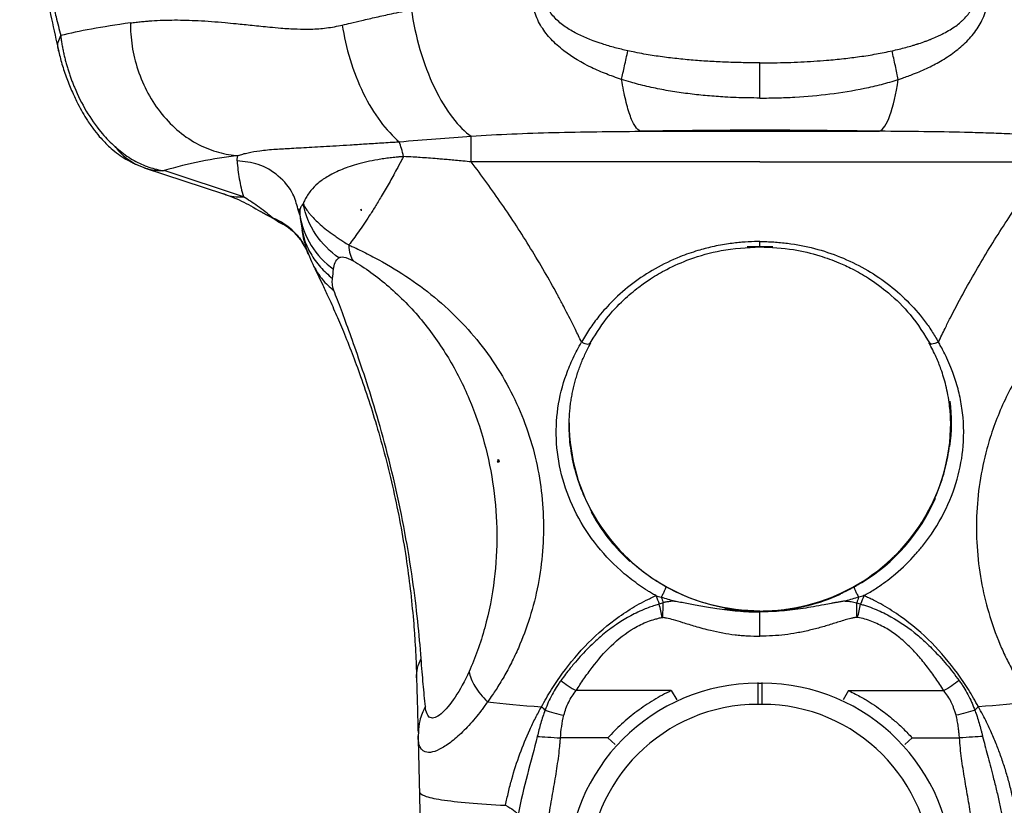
# Model space of a CAD drawing. Header units: millimetres. Extents: x 13 to 546, y 13 to 419.
# Tile 13 of 20: x 293 to 340, y 294 to 331. Entities that reach past the tile are written whole.
import ezdxf

# ---------------------------------------------------------------- set-up
doc = ezdxf.new("R2010")
doc.units = ezdxf.units.MM
doc.header["$LTSCALE"] = 2

msp = doc.modelspace()

# ---------------------------------------------------------------- linework, layer by layer
for p, q in [((322.745, 326.195), (334.035, 326.195)), ((328.39, 324.753), (314.767, 324.753)), ((328.39, 324.753), (342.013, 324.753)), ((299.343, 324.478), (303.08, 323.245)), ((304.019, 323.106), (300.283, 324.338)), ((306.686, 322.253), (306.588, 322.544)), ((306.622, 322.561), (306.684, 322.409)), ((306.683, 322.409), (306.686, 322.253)), ((309.562, 322.514), (309.562, 322.48)), ((309.562, 322.48), (309.603, 322.48)), ((304.898, 322.365), (305.773, 321.903)), ((305.41, 322.104), (304.911, 322.36)), ((306.686, 322.253), (306.716, 321.97)), ((306.716, 321.97), (306.722, 321.912)), ((306.722, 321.912), (306.798, 321.546)), ((307.051, 320.525), (307.081, 320.399)), ((328.991, 320.746), (327.79, 320.746)), ((307.326, 319.84), (307.431, 319.681)), ((307.388, 319.731), (307.77, 318.932)), ((312.694, 316.394), (312.694, 316.395)), ((312.694, 316.394), (312.694, 316.394)), ((315.996, 310.602), (316.041, 310.602)), ((316.041, 310.602), (316.041, 310.722)), ((316.041, 310.602), (316.09, 310.602)), ((321.968, 306.18), (322.253, 305.909)), ((332.997, 303.27), (332.974, 303.271)), ((328.29, 300.195), (328.29, 300.162)), ((328.29, 300.162), (328.29, 299.166)), ((328.29, 300.162), (328.49, 300.162)), ((328.49, 300.162), (328.49, 300.195)), ((328.49, 299.166), (328.49, 300.162)), ((324.207, 299.815), (319.717, 299.815)), ((324.207, 299.815), (324.464, 299.384)), ((332.574, 299.815), (332.316, 299.384)), ((332.574, 299.815), (337.063, 299.815)), ((328.49, 299.166), (328.29, 299.166)), ((312.278, 297.852), (312.259, 297.678)), ((321.209, 297.584), (318.977, 297.584)), ((321.209, 297.584), (321.553, 297.272)), ((335.572, 297.584), (335.227, 297.272)), ((335.572, 297.584), (337.804, 297.584))]:
    msp.add_line(p, q)
at = {"flags": 128}
msp.add_lwpolyline([(326.729, 303.693), (327.699, 303.567), (328.594, 303.543)], dxfattribs=at)
for centre, radius, start, end in [((328.39, -2.809), 329.052, 89.01704, 90.98296), ((306.164, 304.474), 20.717, 96.612, 106.4936), ((328.661, 312.439), 8.764, 352.7429, 6.7669), ((328.153, 312.443), 8.763, 180.0265, 212.0475), ((328.627, 312.443), 8.763, 327.9525, 359.9735), ((328.505, 312.511), 8.937, 301.5638, 336.1162), ((328.242, 312.491), 8.899, 208.5437, 225.1682), ((328.39, 312.634), 9.065, 212.2744, 327.7256), ((328.394, 312.686), 9.145, 273.9909, 294.5213), ((328.29, 291.164), 8.999, 90, 180), ((328.49, 291.164), 8.999, 0, 90), ((328.29, 291.164), 8.002, 90, 180), ((328.49, 291.164), 8.002, 0, 90)]:
    msp.add_arc(centre, radius, start, end)
msp.add_ellipse((297.019, 305.064), major_axis=(17.421, 8.483), ratio=0.943705, start_param=0.182804, end_param=0.182888)
for points, knots in [([(293.466, 340.744), (293.481, 340.566), (293.535, 339.943), (293.706, 338.718), (293.989, 337.048), (294.277, 335.603), (294.515, 334.489), (294.679, 333.747), (294.851, 332.992), (295.02, 332.275), (295.2, 331.517), (295.326, 331.008), (295.4, 330.712)], [0, 0, 0, 0, 0.065738, 0.230494, 0.406618, 0.587026, 0.654825, 0.724448, 0.795461, 0.863756, 0.920639, 1, 1, 1, 1]), ([(293.472, 340.743), (293.478, 340.605), (293.515, 339.86), (293.719, 338.25), (294.094, 335.823), (294.626, 333.026), (295.076, 330.993), (295.304, 329.963)], [0, 0, 0, 0, 0.045765, 0.247747, 0.477609, 0.735581, 1, 1, 1, 1]), ([(321.864, 328.639), (321.734, 328.683), (321.492, 328.765), (321.014, 328.943), (320.203, 329.292), (319.305, 329.821), (318.54, 330.503), (318.139, 331.008), (317.899, 331.446), (317.781, 331.746), (317.713, 331.991), (317.677, 332.168), (317.657, 332.355), (317.65, 332.482), (317.646, 332.557)], [0, 0, 0, 0, 0.067302, 0.125044, 0.250065, 0.499812, 0.631163, 0.74991, 0.813186, 0.874955, 0.907449, 0.937481, 0.963371, 1, 1, 1, 1]), ([(322.157, 329.991), (321.955, 330.038), (321.754, 330.085), (321.353, 330.192), (321.154, 330.25), (320.562, 330.44), (320.174, 330.589), (319.617, 330.867), (319.437, 330.97), (319.092, 331.2), (318.927, 331.328), (318.633, 331.62), (318.503, 331.785), (318.362, 332.061), (318.325, 332.158), (318.274, 332.359), (318.261, 332.462), (318.26, 332.565)], [0, 0, 0, 0, 0.125, 0.125, 0.25, 0.25, 0.5, 0.5, 0.625, 0.625, 0.75, 0.75, 0.875, 0.875, 0.9375, 0.9375, 1, 1, 1, 1]), ([(334.623, 329.991), (334.85, 330.042), (335.177, 330.122), (335.535, 330.224), (335.708, 330.277), (335.794, 330.304), (335.83, 330.315), (335.854, 330.323), (335.864, 330.326), (335.985, 330.366), (336.142, 330.42), (336.315, 330.485), (336.399, 330.518), (336.435, 330.532), (336.458, 330.542), (336.469, 330.546), (336.585, 330.593), (336.734, 330.658), (336.899, 330.736), (336.98, 330.776), (337.019, 330.796), (337.036, 330.805), (337.048, 330.81), (337.052, 330.813), (337.27, 330.926), (337.553, 331.098), (337.825, 331.311), (337.946, 331.421), (338.003, 331.477), (338.026, 331.501), (338.042, 331.517), (338.048, 331.523), (338.13, 331.61), (338.227, 331.729), (338.317, 331.87), (338.351, 331.931), (338.373, 331.973), (338.383, 331.992), (338.414, 332.058), (338.432, 332.103), (338.463, 332.193), (338.476, 332.237), (338.509, 332.378), (338.52, 332.472), (338.52, 332.565)], [0, 0, 0, 0, 0.125, 0.1875, 0.21875, 0.234375, 0.242187, 0.242187, 0.25, 0.25, 0.3125, 0.34375, 0.359375, 0.367187, 0.367187, 0.375, 0.375, 0.4375, 0.46875, 0.484375, 0.492187, 0.496094, 0.496094, 0.5, 0.5, 0.625, 0.6875, 0.71875, 0.734375, 0.742187, 0.742187, 0.75, 0.75, 0.8125, 0.84375, 0.859375, 0.859375, 0.875, 0.875, 0.90625, 0.90625, 0.9375, 0.9375, 1, 1, 1, 1]), ([(334.917, 328.639), (334.982, 328.661), (335.224, 328.742), (335.703, 328.917), (336.337, 329.188), (337.013, 329.55), (337.646, 329.977), (338.23, 330.49), (338.628, 330.986), (338.876, 331.438), (339.027, 331.809), (339.113, 332.193), (339.128, 332.447), (339.134, 332.557)], [0, 0, 0, 0, 0.03374, 0.125053, 0.250077, 0.371012, 0.500151, 0.623256, 0.750025, 0.808748, 0.87503, 0.945973, 1, 1, 1, 1]), ([(308.687, 331.204), (308.816, 331.235), (309.119, 331.306), (309.652, 331.431), (310.295, 331.58), (311.074, 331.751), (311.633, 331.863), (311.948, 331.926)], [0, 0, 0, 0, 0.1219104, 0.2885768, 0.4999983, 0.7178576, 1, 1, 1, 1]), ([(311.948, 331.926), (312.033, 331.32), (312.167, 330.678), (312.534, 329.421), (312.767, 328.806), (313.293, 327.709), (313.586, 327.227), (314.181, 326.453), (314.482, 326.161), (314.767, 325.959)], [0, 0, 0, 0, 0.25, 0.25, 0.5, 0.5, 0.75, 0.75, 1, 1, 1, 1]), ([(298.687, 331.307), (298.777, 331.318), (298.95, 331.34), (299.209, 331.368), (299.455, 331.391), (299.788, 331.417), (300.222, 331.438), (300.943, 331.45), (301.904, 331.423), (302.889, 331.35), (303.749, 331.265), (304.449, 331.193), (305.156, 331.12), (305.862, 331.054), (306.509, 331.015), (307.228, 331.007), (307.819, 331.049), (308.314, 331.124), (308.563, 331.177), (308.687, 331.204)], [0, 0, 0, 0, 0.0346775, 0.0670664, 0.0971681, 0.1249846, 0.1877383, 0.2499842, 0.3706745, 0.5000626, 0.5520704, 0.625047, 0.7020026, 0.7500306, 0.8180275, 0.8750155, 0.9375078, 0.9687539, 1, 1, 1, 1]), ([(298.687, 331.307), (298.687, 330.954), (298.713, 330.587), (298.83, 329.841), (298.92, 329.462), (299.168, 328.712), (299.326, 328.343), (299.707, 327.639), (299.93, 327.304), (300.427, 326.694), (300.701, 326.418), (301.283, 325.939), (301.591, 325.737), (302.218, 325.412), (302.537, 325.288), (303.167, 325.117), (303.479, 325.069), (303.779, 325.053)], [0, 0, 0, 0, 0.125, 0.125, 0.25, 0.25, 0.375, 0.375, 0.5, 0.5, 0.625, 0.625, 0.75, 0.75, 0.875, 0.875, 1, 1, 1, 1]), ([(308.687, 331.204), (308.765, 330.674), (308.887, 330.121), (309.221, 329.029), (309.432, 328.493), (309.918, 327.503), (310.193, 327.051), (310.769, 326.277), (311.07, 325.955), (311.365, 325.701)], [0, 0, 0, 0, 0.25, 0.25, 0.5, 0.5, 0.75, 0.75, 1, 1, 1, 1]), ([(295.322, 329.994), (295.306, 330.029), (295.209, 330.247), (295.313, 330.5), (295.4, 330.712)], [0, 0, 0, 0, 0.161114, 1, 1, 1, 1]), ([(295.4, 330.712), (295.409, 330.641), (295.426, 330.499), (295.459, 330.286), (295.498, 330.074), (295.541, 329.864), (295.59, 329.656), (295.643, 329.45), (295.7, 329.247), (295.762, 329.046), (295.827, 328.848), (295.896, 328.654), (295.969, 328.462), (296.179, 327.942), (296.594, 327.113), (297.143, 326.332), (297.583, 325.832), (297.887, 325.531), (298.203, 325.259), (298.53, 325.018), (298.867, 324.81), (299.213, 324.636), (299.566, 324.498), (299.924, 324.394), (300.162, 324.357), (300.283, 324.338)], [0, 0, 0, 0, 0.022379, 0.044429, 0.066164, 0.087597, 0.108743, 0.129616, 0.150232, 0.170607, 0.190758, 0.210702, 0.230457, 0.250041, 0.37338, 0.499862, 0.549733, 0.600861, 0.653352, 0.707288, 0.762728, 0.819707, 0.878245, 0.938346, 1, 1, 1, 1]), ([(295.287, 330.028), (295.34, 329.812), (295.442, 329.392), (295.675, 328.699), (295.936, 328.053), (296.265, 327.363), (296.619, 326.75), (296.969, 326.255), (297.339, 325.807), (297.832, 325.32), (298.529, 324.799), (299.092, 324.579), (299.405, 324.458)], [0, 0, 0, 0, 0.089925, 0.175187, 0.254498, 0.326032, 0.443402, 0.529123, 0.599572, 0.699354, 0.83295, 1, 1, 1, 1]), ([(321.864, 328.639), (321.902, 328.826), (321.949, 329.045), (322.051, 329.512), (322.105, 329.757), (322.157, 329.991)], [0, 0, 0, 0, 0.5, 0.5, 1, 1, 1, 1]), ([(328.39, 329.422), (328.282, 329.422), (328.02, 329.423), (327.495, 329.43), (326.815, 329.449), (326.029, 329.487), (325.246, 329.543), (324.465, 329.617), (323.688, 329.712), (323.028, 329.816), (322.519, 329.912), (322.266, 329.967), (322.157, 329.991)], [0, 0, 0, 0, 0.051492, 0.125665, 0.251266, 0.376738, 0.502025, 0.627143, 0.751967, 0.876292, 0.946804, 1, 1, 1, 1]), ([(328.39, 329.422), (328.608, 329.423), (329.04, 329.425), (329.681, 329.44), (330.31, 329.464), (330.927, 329.499), (331.603, 329.549), (332.324, 329.618), (333.107, 329.714), (333.869, 329.833), (334.376, 329.939), (334.623, 329.991)], [0, 0, 0, 0, 0.1042596, 0.2065655, 0.3069437, 0.4054221, 0.5020298, 0.6313704, 0.7519726, 0.8793378, 1, 1, 1, 1]), ([(334.917, 328.639), (334.877, 328.829), (334.83, 329.051), (334.728, 329.518), (334.674, 329.761), (334.623, 329.991)], [0, 0, 0, 0, 0.5, 0.5, 1, 1, 1, 1]), ([(328.39, 327.762), (328.39, 327.961), (328.39, 328.223), (328.39, 328.807), (328.39, 329.126), (328.39, 329.422)], [0, 0, 0, 0, 0.5, 0.5, 1, 1, 1, 1]), ([(322.745, 326.195), (322.67, 326.228), (322.592, 326.3), (322.434, 326.534), (322.354, 326.696), (322.199, 327.11), (322.124, 327.363), (321.985, 327.948), (321.92, 328.28), (321.864, 328.639)], [0, 0, 0, 0, 0.25, 0.25, 0.5, 0.5, 0.75, 0.75, 1, 1, 1, 1]), ([(328.39, 327.762), (328.198, 327.764), (327.821, 327.767), (327.27, 327.783), (326.637, 327.812), (325.913, 327.865), (325.088, 327.952), (324.27, 328.068), (323.457, 328.217), (322.801, 328.367), (322.271, 328.514), (322.008, 328.595), (321.864, 328.639)], [0, 0, 0, 0, 0.08734, 0.170644, 0.249999, 0.375006, 0.499999, 0.626267, 0.750006, 0.874998, 0.931617, 1, 1, 1, 1]), ([(328.39, 327.762), (328.528, 327.763), (328.803, 327.765), (329.203, 327.773), (329.617, 327.786), (330.442, 327.827), (331.691, 327.938), (333.052, 328.155), (333.992, 328.37), (334.522, 328.517), (334.785, 328.598), (334.917, 328.639)], [0, 0, 0, 0, 0.06249, 0.125014, 0.181411, 0.250028, 0.500015, 0.749988, 0.874988, 0.937529, 1, 1, 1, 1]), ([(334.035, 326.195), (334.202, 326.268), (334.368, 326.526), (334.671, 327.366), (334.807, 327.948), (334.917, 328.639)], [0, 0, 0, 0, 0.5, 0.5, 1, 1, 1, 1]), ([(314.767, 325.959), (316.026, 326.053), (317.336, 326.105), (320.006, 326.173), (321.368, 326.187), (322.745, 326.195)], [0, 0, 0, 0, 0.5, 0.5, 1, 1, 1, 1]), ([(342.014, 325.959), (341.759, 325.977), (341.285, 326.009), (340.624, 326.046), (339.891, 326.082), (339.04, 326.114), (337.74, 326.151), (336.069, 326.18), (334.732, 326.19), (334.035, 326.195)], [0, 0, 0, 0, 0.096406, 0.179738, 0.250002, 0.373348, 0.50001, 0.739141, 1, 1, 1, 1]), ([(303.779, 325.053), (303.814, 325.065), (303.883, 325.09), (304.032, 325.135), (304.314, 325.206), (304.799, 325.288), (305.479, 325.351), (306.293, 325.397), (307.219, 325.444), (308.173, 325.5), (309.048, 325.556), (309.763, 325.602), (310.407, 325.642), (310.866, 325.672), (311.142, 325.687), (311.282, 325.696), (311.365, 325.701)], [0, 0, 0, 0, 0.03125, 0.0625, 0.125, 0.25, 0.387263, 0.500001, 0.625001, 0.750001, 0.812501, 0.875001, 0.9375, 0.96875, 0.981376, 1, 1, 1, 1]), ([(311.365, 325.701), (311.956, 325.749), (312.535, 325.796), (313.668, 325.883), (314.222, 325.924), (314.767, 325.959)], [0, 0, 0, 0, 0.5, 0.5, 1, 1, 1, 1]), ([(314.767, 324.753), (314.767, 325.014), (314.767, 325.258), (314.767, 325.67), (314.767, 325.838), (314.767, 325.959)], [0, 0, 0, 0, 0.5, 0.5, 1, 1, 1, 1]), ([(297.964, 325.478), (298.098, 325.297), (298.256, 325.129), (298.609, 324.836), (298.804, 324.711), (299.213, 324.514), (299.428, 324.442), (299.858, 324.352), (300.074, 324.333), (300.283, 324.338)], [0, 0, 0, 0, 0.25, 0.25, 0.5, 0.5, 0.75, 0.75, 1, 1, 1, 1]), ([(303.719, 324.796), (303.718, 324.815), (303.717, 324.844), (303.72, 324.879), (303.723, 324.896), (303.724, 324.905), (303.725, 324.909), (303.726, 324.911), (303.726, 324.912), (303.726, 324.913), (303.736, 324.963), (303.753, 325.01), (303.779, 325.053)], [0, 0, 0, 0, 0.25, 0.375, 0.4375, 0.46875, 0.484375, 0.492188, 0.492188, 0.5, 0.5, 1, 1, 1, 1]), ([(303.719, 324.796), (303.732, 324.655), (303.745, 324.514), (303.781, 324.233), (303.803, 324.092), (303.852, 323.81), (303.88, 323.669), (303.945, 323.388), (303.982, 323.247), (304.019, 323.106)], [0, 0, 0, 0, 0.25, 0.25, 0.5, 0.5, 0.75, 0.75, 1, 1, 1, 1]), ([(306.588, 322.544), (306.525, 322.78), (306.365, 323.371), (305.704, 324.125), (304.767, 324.693), (304.06, 324.763), (303.719, 324.796)], [0, 0, 0, 0, 0.185065, 0.464345, 0.741666, 1, 1, 1, 1]), ([(311.573, 325.005), (311.515, 325), (311.4, 324.989), (311.236, 324.974), (311.084, 324.958), (310.886, 324.936), (310.642, 324.902), (310.266, 324.841), (309.822, 324.752), (309.206, 324.593), (308.547, 324.359), (307.956, 324.055), (307.506, 323.73), (307.221, 323.436), (307.035, 323.18), (306.917, 322.969), (306.865, 322.834), (306.839, 322.768)], [0, 0, 0, 0, 0.016999, 0.033094, 0.048264, 0.062496, 0.093148, 0.124993, 0.185834, 0.249993, 0.368902, 0.499995, 0.62155, 0.749997, 0.836529, 0.919808, 1, 1, 1, 1]), ([(311.573, 325.005), (311.54, 324.941), (311.43, 324.732), (311.202, 324.307), (310.883, 323.733), (310.545, 323.148), (310.234, 322.634), (309.959, 322.201), (309.697, 321.809), (309.449, 321.451), (309.214, 321.124), (309.067, 320.928), (308.995, 320.832)], [0, 0, 0, 0, 0.0366747, 0.1201505, 0.2499955, 0.3889555, 0.4999996, 0.6046544, 0.7069975, 0.8070124, 0.9046842, 1, 1, 1, 1]), ([(314.767, 324.753), (314.638, 324.765), (314.391, 324.787), (314.037, 324.82), (313.716, 324.849), (313.429, 324.875), (313.111, 324.901), (312.76, 324.928), (312.384, 324.956), (311.991, 324.979), (311.727, 324.995), (311.573, 325.005)], [0, 0, 0, 0, 0.1210388, 0.2315822, 0.3315991, 0.4210714, 0.4999934, 0.6293587, 0.7499998, 0.8536087, 1, 1, 1, 1]), ([(319.971, 316.251), (319.875, 316.449), (319.698, 316.817), (319.445, 317.321), (319.231, 317.738), (319.058, 318.069), (318.928, 318.315), (318.661, 318.811), (318.221, 319.594), (317.58, 320.67), (316.908, 321.733), (316.217, 322.764), (315.506, 323.773), (315.013, 324.426), (314.767, 324.753)], [0, 0, 0, 0, 0.065042, 0.120744, 0.167098, 0.204096, 0.231729, 0.249993, 0.371881, 0.500009, 0.625426, 0.750565, 0.875425, 1, 1, 1, 1]), ([(336.809, 316.251), (336.913, 316.466), (337.097, 316.847), (337.473, 317.602), (338.146, 318.88), (339.192, 320.688), (340.323, 322.424), (341.137, 323.578), (341.626, 324.239), (341.872, 324.567), (342.013, 324.753)], [0, 0, 0, 0, 0.070553, 0.125, 0.249998, 0.499998, 0.749999, 0.875, 0.92881, 1, 1, 1, 1]), ([(303.084, 323.254), (303.104, 323.244), (303.388, 323.102), (303.715, 323.104), (304.019, 323.106)], [0, 0, 0, 0, 0.07094, 1, 1, 1, 1]), ([(303.094, 323.241), (303.366, 323.142), (303.91, 322.945), (304.523, 322.59), (304.83, 322.412)], [0, 0, 0, 0, 0.5001937, 1, 1, 1, 1]), ([(305.41, 322.104), (305.16, 322.314), (304.921, 322.499), (304.458, 322.829), (304.235, 322.975), (304.019, 323.106)], [0, 0, 0, 0, 0.5, 0.5, 1, 1, 1, 1]), ([(304.911, 322.36), (304.903, 322.364), (304.87, 322.38), (304.843, 322.406), (304.824, 322.425)], [0, 0, 0, 0, 0.271884, 1, 1, 1, 1]), ([(306.839, 322.768), (306.801, 322.724), (306.712, 322.622), (306.681, 322.496), (306.683, 322.414), (306.683, 322.409)], [0, 0, 0, 0, 0.417136, 0.96398, 1, 1, 1, 1]), ([(306.839, 322.768), (306.856, 322.735), (306.889, 322.67), (306.95, 322.571), (307.017, 322.472), (307.091, 322.373), (307.198, 322.242), (307.351, 322.074), (307.579, 321.854), (307.858, 321.616), (308.141, 321.399), (308.385, 321.226), (308.57, 321.102), (308.771, 320.969), (308.913, 320.882), (308.995, 320.832)], [0, 0, 0, 0, 0.059575, 0.117979, 0.175163, 0.231087, 0.285722, 0.393413, 0.499975, 0.625915, 0.749989, 0.814339, 0.874998, 0.927835, 1, 1, 1, 1]), ([(308.527, 320.228), (308.107, 320.514), (307.726, 320.893), (307.141, 321.773), (306.939, 322.271), (306.839, 322.768)], [0, 0, 0, 0, 0.5, 0.5, 1, 1, 1, 1]), ([(307.081, 320.399), (306.94, 320.771), (306.715, 321.129), (306.134, 321.722), (305.78, 321.954), (305.41, 322.104)], [0, 0, 0, 0, 0.5, 0.5, 1, 1, 1, 1]), ([(305.885, 321.814), (305.879, 321.816), (305.771, 321.852), (305.61, 321.948), (305.477, 322.052), (305.41, 322.104)], [0, 0, 0, 0, 0.029038, 0.514512, 1, 1, 1, 1]), ([(306.686, 322.253), (306.761, 321.757), (306.941, 321.257), (307.491, 320.367), (307.861, 319.979), (308.274, 319.685)], [0, 0, 0, 0, 0.5, 0.5, 1, 1, 1, 1]), ([(305.884, 321.813), (305.885, 321.812), (305.962, 321.779), (306.282, 321.574), (306.754, 321.117), (306.986, 320.618), (307.109, 320.354)], [0, 0, 0, 0, 0.004468, 0.295469, 0.627247, 1, 1, 1, 1]), ([(306.777, 321.551), (306.818, 321.302), (306.894, 320.839), (307.202, 320.13), (307.345, 319.803)], [0, 0, 0, 0, 0.537895, 1, 1, 1, 1]), ([(306.798, 321.546), (306.821, 321.415), (306.89, 321.026), (307.176, 320.424), (307.622, 319.769), (308.024, 319.426), (308.222, 319.256)], [0, 0, 0, 0, 0.144637, 0.431675, 0.718712, 1, 1, 1, 1]), ([(328.39, 320.995), (328.304, 320.995), (328.02, 320.992), (327.635, 320.971), (327.227, 320.931), (326.757, 320.87), (326.162, 320.76), (325.394, 320.558), (324.48, 320.24), (323.054, 319.555), (321.767, 318.581), (320.833, 317.539), (320.418, 316.98), (320.155, 316.568), (320.032, 316.357), (319.971, 316.251)], [0, 0, 0, 0, 0.024796, 0.081627, 0.111094, 0.14285, 0.218073, 0.285702, 0.3732, 0.500038, 0.750025, 0.85002, 0.925003, 0.962502, 1, 1, 1, 1]), ([(328.39, 320.995), (328.499, 320.994), (328.716, 320.992), (329.15, 320.971), (329.907, 320.899), (330.972, 320.693), (332.199, 320.289), (333.349, 319.735), (334.406, 319.042), (335.348, 318.222), (336.027, 317.445), (336.441, 316.862), (336.656, 316.515), (336.758, 316.339), (336.809, 316.251)], [0, 0, 0, 0, 0.0312498, 0.0624996, 0.1249992, 0.2499982, 0.3748253, 0.4999983, 0.6247441, 0.7500017, 0.8750008, 0.9375004, 0.9687502, 1, 1, 1, 1]), ([(308.995, 320.832), (309.058, 320.803), (309.17, 320.752), (309.399, 320.647), (309.8, 320.454), (310.644, 320.018), (311.855, 319.285), (313.246, 318.232), (314.483, 317.044), (315.576, 315.713), (316.471, 314.302), (317.189, 312.796), (317.713, 311.24), (318.051, 309.635), (318.2, 308.012), (318.164, 306.392), (317.947, 304.795), (317.559, 303.259), (317.101, 302.041), (316.673, 301.129), (316.375, 300.578), (316.128, 300.162), (315.947, 299.875), (315.749, 299.588), (315.615, 299.398), (315.537, 299.288)], [0, 0, 0, 0, 0.008797, 0.015625, 0.031249, 0.062499, 0.124998, 0.18509, 0.25, 0.311173, 0.375, 0.436889, 0.5, 0.562309, 0.624999, 0.687864, 0.75, 0.813146, 0.875, 0.906658, 0.9375, 0.953749, 0.96875, 0.981756, 1, 1, 1, 1]), ([(320.335, 316.121), (320.592, 316.544), (321.055, 317.308), (321.883, 318.194), (322.599, 318.804), (323.278, 319.282), (324.073, 319.745), (325.171, 320.225), (326.643, 320.648), (327.773, 320.709), (328.39, 320.743)], [0, 0, 0, 0, 0.15772, 0.284863, 0.381301, 0.451882, 0.542352, 0.663855, 0.816411, 1, 1, 1, 1]), ([(328.39, 320.745), (328.39, 320.748), (328.39, 320.759), (328.39, 320.814), (328.39, 320.88), (328.39, 320.912)], [0, 0, 0, 0, 0.148743, 0.576144, 1, 1, 1, 1]), ([(328.39, 320.743), (328.921, 320.718), (329.879, 320.673), (331.122, 320.371), (332.039, 320.042), (332.805, 319.685), (333.602, 319.227), (334.544, 318.53), (335.588, 317.507), (336.142, 316.611), (336.444, 316.122)], [0, 0, 0, 0, 0.1579902, 0.2853419, 0.3820153, 0.4526927, 0.5429903, 0.6643876, 0.816775, 1, 1, 1, 1]), ([(347.785, 320.832), (347.714, 320.799), (347.543, 320.721), (347.238, 320.578), (346.84, 320.382), (346.376, 320.138), (345.883, 319.858), (345.398, 319.561), (344.938, 319.261), (344.485, 318.944), (344.023, 318.594), (343.481, 318.147), (342.896, 317.617), (341.96, 316.662), (340.855, 315.255), (339.781, 313.305), (338.92, 310.899), (338.487, 308.016), (338.7, 305.33), (339.218, 303.275), (339.668, 302.066), (340.103, 301.138), (340.419, 300.552), (340.716, 300.057), (340.976, 299.657), (341.155, 299.41), (341.243, 299.288)], [0, 0, 0, 0, 0.009929, 0.023755, 0.041334, 0.06249, 0.083779, 0.10458, 0.124964, 0.143539, 0.164412, 0.187545, 0.219541, 0.250075, 0.333668, 0.41689, 0.500375, 0.624513, 0.750054, 0.811048, 0.875025, 0.905296, 0.937509, 0.958743, 0.979572, 1, 1, 1, 1]), ([(308.274, 319.685), (308.288, 319.801), (308.313, 319.908), (308.391, 320.094), (308.445, 320.172), (308.527, 320.228)], [0, 0, 0, 0, 0.5, 0.5, 1, 1, 1, 1]), ([(308.527, 320.228), (308.578, 320.264), (308.652, 320.278), (308.874, 320.238), (309.024, 320.181), (309.201, 320.078)], [0, 0, 0, 0, 0.5, 0.5, 1, 1, 1, 1]), ([(309.201, 320.078), (309.468, 319.924), (309.752, 319.74), (310.32, 319.332), (310.604, 319.108), (311.432, 318.393), (311.95, 317.86), (312.89, 316.729), (313.313, 316.129), (314.065, 314.879), (314.394, 314.229), (314.959, 312.892), (315.195, 312.205), (315.576, 310.805), (315.72, 310.093), (315.916, 308.657), (315.968, 307.934), (315.979, 306.491), (315.938, 305.771), (315.853, 305.064)], [0, 0, 0, 0, 0.0625, 0.0625, 0.125, 0.125, 0.25, 0.25, 0.375, 0.375, 0.5, 0.5, 0.625, 0.625, 0.75, 0.75, 0.875, 0.875, 1, 1, 1, 1]), ([(307.431, 319.681), (307.528, 319.517), (307.751, 319.138), (308.094, 318.851), (308.288, 318.688)], [0, 0, 0, 0, 0.433197, 1, 1, 1, 1]), ([(308.288, 318.688), (308.243, 318.804), (308.225, 318.906), (308.209, 319.092), (308.212, 319.177), (308.222, 319.256)], [0, 0, 0, 0, 0.5, 0.5, 1, 1, 1, 1]), ([(307.7, 319.075), (307.787, 318.894), (307.985, 318.479), (308.314, 317.746), (308.692, 316.865), (309.084, 315.891), (309.503, 314.774), (309.927, 313.544), (310.359, 312.156), (310.771, 310.661), (311.148, 309.076), (311.472, 307.463), (311.728, 305.895), (311.924, 304.376), (312.038, 303.199), (312.105, 302.29), (312.143, 301.642), (312.172, 301.015), (312.184, 300.618), (312.19, 300.419)], [0, 0, 0, 0, 0.053974, 0.123499, 0.189117, 0.258908, 0.32426, 0.393741, 0.459404, 0.52762, 0.594547, 0.660977, 0.729692, 0.795201, 0.864836, 0.898121, 0.93243, 0.966215, 1, 1, 1, 1]), ([(312, 305.064), (311.899, 305.767), (311.779, 306.506), (311.498, 308.023), (311.337, 308.8), (310.987, 310.321), (310.799, 311.064), (310.419, 312.452), (310.229, 313.098), (309.862, 314.28), (309.686, 314.817), (309.353, 315.798), (309.197, 316.241), (308.904, 317.052), (308.768, 317.42), (308.514, 318.096), (308.397, 318.404), (308.288, 318.688)], [0, 0, 0, 0, 0.125, 0.125, 0.25, 0.25, 0.375, 0.375, 0.5, 0.5, 0.625, 0.625, 0.75, 0.75, 0.875, 0.875, 1, 1, 1, 1]), ([(323.483, 304.293), (323.411, 304.335), (323.28, 304.41), (323.02, 304.566), (322.584, 304.855), (321.741, 305.502), (320.677, 306.596), (319.683, 308.121), (319.025, 309.782), (318.736, 311.482), (318.803, 313.146), (319.139, 314.478), (319.51, 315.377), (319.76, 315.88), (319.901, 316.127), (319.971, 316.251)], [0, 0, 0, 0, 0.017226, 0.03125, 0.0625, 0.125, 0.25, 0.374999, 0.5, 0.625, 0.75, 0.875, 0.9375, 0.96875, 1, 1, 1, 1]), ([(319.393, 312.093), (319.392, 312.183), (319.388, 312.364), (319.395, 312.634), (319.41, 312.902), (319.434, 313.169), (319.467, 313.434), (319.509, 313.697), (319.56, 313.959), (319.62, 314.218), (319.689, 314.476), (319.766, 314.732), (319.852, 314.985), (319.947, 315.237), (320.05, 315.486), (320.163, 315.733), (320.283, 315.978), (320.37, 316.139), (320.414, 316.22)], [0, 0, 0, 0, 0.062739, 0.125453, 0.188141, 0.250807, 0.313449, 0.376066, 0.438654, 0.501208, 0.563721, 0.626189, 0.68861, 0.750983, 0.813309, 0.875592, 0.937824, 1, 1, 1, 1]), ([(319.971, 316.251), (320.023, 316.229), (320.132, 316.183), (320.275, 316.154), (320.333, 316.167), (320.361, 316.172)], [0, 0, 0, 0, 0.328643, 0.680623, 1, 1, 1, 1]), ([(320.361, 316.172), (320.364, 316.173), (320.4, 316.176), (320.407, 316.199), (320.414, 316.22)], [0, 0, 0, 0, 0.090258, 1, 1, 1, 1]), ([(333.297, 304.293), (333.371, 304.336), (333.621, 304.478), (334.132, 304.805), (334.894, 305.388), (335.558, 306.037), (336.356, 306.977), (337.108, 308.143), (337.742, 309.762), (338.043, 311.438), (337.996, 312.829), (337.775, 313.945), (337.583, 314.58), (337.386, 315.097), (337.194, 315.537), (336.991, 315.935), (336.849, 316.182), (336.809, 316.251)], [0, 0, 0, 0, 0.017659, 0.059399, 0.124997, 0.214967, 0.249998, 0.379811, 0.499998, 0.615426, 0.749983, 0.812524, 0.874984, 0.900838, 0.937501, 0.982538, 1, 1, 1, 1]), ([(336.419, 316.173), (336.415, 316.174), (336.38, 316.178), (336.373, 316.2), (336.366, 316.22)], [0, 0, 0, 0, 0.138588, 1, 1, 1, 1]), ([(337.364, 311.74), (337.373, 311.855), (337.395, 312.14), (337.389, 312.661), (337.335, 313.373), (337.186, 314.172), (336.961, 314.916), (336.697, 315.587), (336.483, 315.995), (336.366, 316.22)], [0, 0, 0, 0, 0.073547, 0.181724, 0.336182, 0.536918, 0.709816, 0.840445, 1, 1, 1, 1]), ([(336.809, 316.251), (336.753, 316.228), (336.641, 316.18), (336.499, 316.154), (336.444, 316.167), (336.419, 316.173)], [0, 0, 0, 0, 0.348611, 0.706866, 1, 1, 1, 1]), ([(320.725, 307.794), (320.674, 307.877), (320.572, 308.044), (320.429, 308.301), (320.294, 308.56), (320.169, 308.823), (320.052, 309.089), (319.945, 309.358), (319.847, 309.628), (319.728, 309.991), (319.604, 310.448), (319.494, 310.998), (319.432, 311.47), (319.403, 311.834), (319.396, 312.016), (319.393, 312.093)], [0, 0, 0, 0, 0.062372, 0.124778, 0.187211, 0.249666, 0.312138, 0.374628, 0.437137, 0.499667, 0.624727, 0.749789, 0.874894, 0.946946, 1, 1, 1, 1]), ([(336.055, 307.794), (336.262, 308.156), (336.651, 308.834), (336.98, 309.733), (337.171, 310.427), (337.28, 310.968), (337.345, 311.408), (337.36, 311.666), (337.364, 311.74)], [0, 0, 0, 0, 0.289393, 0.542731, 0.67321, 0.8072, 0.944836, 1, 1, 1, 1]), ([(323.951, 304.713), (323.298, 305.074), (322.689, 305.526), (321.602, 306.567), (321.123, 307.158), (320.725, 307.794)], [0, 0, 0, 0, 0.5, 0.5, 1, 1, 1, 1]), ([(332.829, 304.712), (332.912, 304.76), (333.078, 304.853), (333.318, 305.004), (333.551, 305.159), (333.833, 305.36), (334.202, 305.65), (334.671, 306.068), (335.081, 306.496), (335.446, 306.928), (335.75, 307.325), (335.954, 307.638), (336.055, 307.794)], [0, 0, 0, 0, 0.06368, 0.126572, 0.188681, 0.250014, 0.356474, 0.500022, 0.667022, 0.750025, 0.876146, 1, 1, 1, 1]), ([(312.405, 301.33), (312.363, 301.883), (312.311, 302.47), (312.179, 303.714), (312.099, 304.371), (312, 305.064)], [0, 0, 0, 0, 0.5, 0.5, 1, 1, 1, 1]), ([(315.853, 305.064), (315.758, 304.282), (315.608, 303.515), (315.206, 302.047), (314.953, 301.345), (314.665, 300.71)], [0, 0, 0, 0, 0.5, 0.5, 1, 1, 1, 1]), ([(318.085, 299.056), (318.161, 299.192), (318.313, 299.463), (318.634, 299.995), (319.242, 300.893), (320.245, 302.09), (321.463, 303.142), (322.437, 303.763), (322.94, 304.037), (323.243, 304.182), (323.396, 304.253), (323.483, 304.293)], [0, 0, 0, 0, 0.062511, 0.125022, 0.250027, 0.499911, 0.749955, 0.874978, 0.937489, 0.964224, 1, 1, 1, 1]), ([(323.483, 304.293), (323.525, 304.282), (323.608, 304.26), (323.692, 304.237), (323.734, 304.225)], [0, 0, 0, 0, 0.493961, 1, 1, 1, 1]), ([(323.951, 304.713), (323.952, 304.702), (323.949, 304.682), (323.929, 304.623), (323.914, 304.583), (323.872, 304.489), (323.846, 304.436), (323.791, 304.328), (323.762, 304.275), (323.734, 304.225)], [0, 0, 0, 0, 0.25, 0.25, 0.5, 0.5, 0.75, 0.75, 1, 1, 1, 1]), ([(328.39, 303.568), (327.617, 303.568), (326.843, 303.666), (325.346, 304.052), (324.624, 304.34), (323.951, 304.713)], [0, 0, 0, 0, 0.5, 0.5, 1, 1, 1, 1]), ([(328.39, 303.568), (328.494, 303.569), (328.7, 303.571), (329.007, 303.587), (329.308, 303.612), (329.604, 303.647), (329.893, 303.69), (330.176, 303.741), (330.452, 303.801), (330.722, 303.867), (330.984, 303.94), (331.24, 304.02), (331.488, 304.105), (331.73, 304.195), (331.964, 304.29), (332.191, 304.39), (332.411, 304.494), (332.623, 304.6), (332.761, 304.675), (332.829, 304.712)], [0, 0, 0, 0, 0.0672, 0.1333525, 0.1984575, 0.2625152, 0.3255256, 0.3874888, 0.4484049, 0.508274, 0.5670962, 0.6248716, 0.6816003, 0.7372825, 0.7919183, 0.8455077, 0.8980511, 0.9495484, 1, 1, 1, 1]), ([(332.829, 304.713), (332.828, 304.703), (332.831, 304.685), (332.848, 304.63), (332.863, 304.592), (332.903, 304.501), (332.928, 304.447), (332.985, 304.336), (333.016, 304.279), (333.046, 304.225)], [0, 0, 0, 0, 0.25, 0.25, 0.5, 0.5, 0.75, 0.75, 1, 1, 1, 1]), ([(338.696, 299.056), (338.62, 299.192), (338.468, 299.464), (338.146, 299.996), (337.537, 300.893), (336.535, 302.09), (335.317, 303.142), (334.343, 303.763), (333.83, 304.043), (333.526, 304.186), (333.373, 304.258), (333.297, 304.293)], [0, 0, 0, 0, 0.062532, 0.125057, 0.250107, 0.500063, 0.749885, 0.874943, 0.937471, 0.968736, 1, 1, 1, 1]), ([(323.641, 303.897), (323.57, 303.875), (323.417, 303.827), (323.171, 303.742), (322.874, 303.627), (322.548, 303.479), (322.112, 303.251), (321.573, 302.918), (321.026, 302.5), (320.455, 301.996), (320.009, 301.534), (319.65, 301.123), (319.419, 300.843), (319.214, 300.584), (319.07, 300.391), (318.998, 300.294)], [0, 0, 0, 0, 0.03519, 0.076873, 0.124995, 0.188461, 0.249995, 0.36469, 0.499992, 0.593614, 0.749998, 0.828121, 0.875, 0.937419, 1, 1, 1, 1]), ([(323.734, 304.225), (323.836, 304.195), (324.046, 304.132), (324.256, 304.071), (324.363, 304.039)], [0, 0, 0, 0, 0.486648, 1, 1, 1, 1]), ([(324.363, 304.039), (324.299, 304.034), (324.174, 304.024), (323.995, 303.998), (323.881, 303.973), (323.827, 303.962)], [0, 0, 0, 0, 0.356905, 0.696193, 1, 1, 1, 1]), ([(324.363, 304.039), (324.455, 304.024), (324.647, 303.993), (324.944, 303.94), (325.263, 303.882), (325.605, 303.818), (325.971, 303.752), (326.387, 303.684), (326.849, 303.62), (327.352, 303.567), (327.867, 303.533), (328.215, 303.529), (328.39, 303.527)], [0, 0, 0, 0, 0.06886, 0.143468, 0.22383, 0.309989, 0.402017, 0.500002, 0.621754, 0.745594, 0.871648, 1, 1, 1, 1]), ([(332.417, 304.039), (332.359, 304.03), (332.245, 304.013), (332.079, 303.984), (331.914, 303.958), (331.696, 303.917), (331.363, 303.853), (330.922, 303.772), (330.423, 303.689), (329.924, 303.619), (329.418, 303.567), (328.906, 303.534), (328.563, 303.529), (328.39, 303.527)], [0, 0, 0, 0, 0.043438, 0.084884, 0.124998, 0.167452, 0.250003, 0.376805, 0.500006, 0.624112, 0.748497, 0.873711, 1, 1, 1, 1]), ([(332.417, 304.039), (332.509, 304.031), (332.688, 304.016), (332.866, 303.979), (332.953, 303.962)], [0, 0, 0, 0, 0.511226, 1, 1, 1, 1]), ([(332.997, 303.269), (333.02, 303.369), (333.043, 303.471), (333.091, 303.68), (333.115, 303.788), (333.14, 303.897)], [0, 0, 0, 0, 0.5, 0.5, 1, 1, 1, 1]), ([(333.14, 303.897), (333.202, 303.878), (333.327, 303.839), (333.574, 303.757), (333.999, 303.592), (334.809, 303.197), (335.607, 302.637), (336.34, 301.977), (336.794, 301.509), (337.19, 301.055), (337.495, 300.681), (337.686, 300.423), (337.782, 300.294)], [0, 0, 0, 0, 0.03126, 0.062519, 0.125037, 0.250074, 0.499816, 0.60573, 0.749884, 0.83307, 0.916443, 1, 1, 1, 1]), ([(328.39, 302.387), (328.39, 302.559), (328.39, 302.754), (328.39, 303.149), (328.39, 303.347), (328.39, 303.527)], [0, 0, 0, 0, 0.5, 0.5, 1, 1, 1, 1]), ([(319.717, 299.815), (319.777, 299.908), (319.898, 300.095), (320.146, 300.463), (320.605, 301.095), (321.334, 301.952), (322.149, 302.607), (322.77, 302.935), (323.096, 303.075), (323.378, 303.169), (323.579, 303.224), (323.696, 303.251), (323.754, 303.264), (323.784, 303.27)], [0, 0, 0, 0, 0.062549, 0.125096, 0.250185, 0.500189, 0.74981, 0.812357, 0.874904, 0.937451, 0.968726, 0.984362, 1, 1, 1, 1]), ([(323.806, 303.271), (323.866, 303.262), (324.031, 303.24), (324.343, 303.158), (324.787, 303.019), (325.372, 302.836), (326.001, 302.667), (326.632, 302.534), (327.116, 302.457), (327.507, 302.417), (327.899, 302.391), (328.194, 302.381), (328.39, 302.375)], [0, 0, 0, 0, 0.038234, 0.105995, 0.206358, 0.337807, 0.500018, 0.624605, 0.750009, 0.812506, 0.875004, 1, 1, 1, 1]), ([(332.974, 303.271), (332.949, 303.269), (332.901, 303.265), (332.804, 303.25), (332.637, 303.214), (332.402, 303.146), (332.124, 303.06), (331.753, 302.943), (331.288, 302.803), (330.715, 302.653), (330.141, 302.532), (329.56, 302.441), (328.98, 302.395), (328.587, 302.381), (328.39, 302.375)], [0, 0, 0, 0, 0.01559, 0.03092, 0.062487, 0.12498, 0.187476, 0.249977, 0.374969, 0.499969, 0.629624, 0.749972, 0.87489, 1, 1, 1, 1]), ([(337.063, 299.815), (337, 299.913), (336.878, 300.102), (336.624, 300.476), (336.295, 300.931), (335.866, 301.458), (335.392, 301.96), (334.875, 302.41), (334.396, 302.733), (333.992, 302.943), (333.67, 303.079), (333.339, 303.192), (333.11, 303.244), (332.997, 303.27)], [0, 0, 0, 0, 0.065374, 0.127148, 0.253817, 0.380029, 0.505572, 0.634945, 0.754338, 0.816118, 0.877569, 0.939089, 1, 1, 1, 1]), ([(312.603, 299.071), (312.569, 299.401), (312.536, 299.751), (312.47, 300.499), (312.437, 300.899), (312.405, 301.33)], [0, 0, 0, 0, 0.5, 0.5, 1, 1, 1, 1]), ([(314.665, 300.71), (314.46, 300.259), (314.236, 299.85), (313.782, 299.167), (313.553, 298.895), (313.143, 298.552), (312.965, 298.484), (312.773, 298.57), (312.721, 298.629), (312.643, 298.808), (312.617, 298.927), (312.603, 299.071)], [0, 0, 0, 0, 0.25, 0.25, 0.5, 0.5, 0.75, 0.75, 0.875, 0.875, 1, 1, 1, 1]), ([(314.665, 300.71), (314.699, 300.496), (314.789, 300.26), (315.084, 299.775), (315.289, 299.526), (315.537, 299.288)], [0, 0, 0, 0, 0.5, 0.5, 1, 1, 1, 1]), ([(312.189, 300.453), (312.202, 299.969), (312.228, 299.006), (312.25, 298.226), (312.261, 297.839)], [0, 0, 0, 0, 0.50222, 1, 1, 1, 1]), ([(318.998, 300.294), (318.964, 300.246), (318.888, 300.139), (318.744, 299.92), (318.577, 299.628), (318.401, 299.268), (318.302, 299.016), (318.252, 298.89)], [0, 0, 0, 0, 0.113518, 0.249997, 0.499998, 0.749999, 1, 1, 1, 1]), ([(318.998, 300.294), (319.103, 300.205), (319.22, 300.117), (319.464, 299.954), (319.592, 299.879), (319.717, 299.815)], [0, 0, 0, 0, 0.5, 0.5, 1, 1, 1, 1]), ([(337.782, 300.294), (337.677, 300.205), (337.56, 300.116), (337.315, 299.953), (337.188, 299.879), (337.063, 299.815)], [0, 0, 0, 0, 0.5, 0.5, 1, 1, 1, 1]), ([(337.782, 300.294), (337.82, 300.241), (337.896, 300.135), (338.039, 299.914), (338.204, 299.628), (338.35, 299.328), (338.454, 299.079), (338.503, 298.953), (338.528, 298.89)], [0, 0, 0, 0, 0.125, 0.25, 0.5, 0.75, 0.875, 1, 1, 1, 1]), ([(319.14, 298.653), (319.197, 298.868), (319.27, 299.076), (319.461, 299.466), (319.579, 299.648), (319.717, 299.815)], [0, 0, 0, 0, 0.5, 0.5, 1, 1, 1, 1]), ([(332.574, 299.815), (332.682, 299.761), (332.883, 299.66), (333.157, 299.513), (333.454, 299.341), (333.789, 299.127), (334.147, 298.874), (334.471, 298.625), (334.804, 298.345), (335.176, 298.003), (335.437, 297.726), (335.572, 297.584)], [0, 0, 0, 0, 0.098065, 0.181389, 0.250011, 0.374494, 0.500063, 0.600529, 0.700064, 0.845711, 1, 1, 1, 1]), ([(337.64, 298.653), (337.622, 298.715), (337.587, 298.833), (337.53, 298.998), (337.474, 299.143), (337.39, 299.328), (337.26, 299.557), (337.13, 299.727), (337.063, 299.815)], [0, 0, 0, 0, 0.144052, 0.275313, 0.393943, 0.500158, 0.7406, 1, 1, 1, 1]), ([(315.537, 299.288), (315.483, 299.211), (315.387, 299.075), (315.195, 298.81), (314.856, 298.385), (314.356, 297.844), (313.781, 297.346), (313.261, 297.016), (312.829, 296.869), (312.56, 296.915), (312.408, 297.052), (312.339, 297.183), (312.3, 297.311), (312.28, 297.413), (312.265, 297.537), (312.261, 297.625), (312.259, 297.678)], [0, 0, 0, 0, 0.035355, 0.062503, 0.124997, 0.250015, 0.376067, 0.499978, 0.625285, 0.749989, 0.812482, 0.874995, 0.907207, 0.937499, 0.962725, 1, 1, 1, 1]), ([(312.603, 299.071), (312.497, 298.848), (312.31, 298.454), (312.288, 298.034), (312.278, 297.852)], [0, 0, 0, 0, 0.566806, 1, 1, 1, 1]), ([(316.388, 294.406), (316.432, 294.614), (316.519, 295.031), (316.731, 295.847), (317.05, 296.838), (317.44, 297.787), (317.793, 298.522), (317.988, 298.878), (318.085, 299.056)], [0, 0, 0, 0, 0.124995, 0.249989, 0.499993, 0.749996, 0.874998, 1, 1, 1, 1]), ([(318.252, 298.89), (318.216, 298.79), (318.143, 298.591), (318.049, 298.283), (317.962, 297.971), (317.91, 297.758), (317.885, 297.652)], [0, 0, 0, 0, 0.25, 0.5, 0.75, 1, 1, 1, 1]), ([(318.252, 298.89), (318.377, 298.845), (318.52, 298.801), (318.824, 298.72), (318.984, 298.684), (319.14, 298.653)], [0, 0, 0, 0, 0.5, 0.5, 1, 1, 1, 1]), ([(338.528, 298.89), (338.402, 298.845), (338.257, 298.8), (337.953, 298.719), (337.794, 298.683), (337.64, 298.653)], [0, 0, 0, 0, 0.5, 0.5, 1, 1, 1, 1]), ([(338.528, 298.89), (338.552, 298.823), (338.589, 298.724), (338.658, 298.522), (338.731, 298.283), (338.804, 298.023), (338.857, 297.811), (338.883, 297.705), (338.896, 297.652)], [0, 0, 0, 0, 0.166665, 0.25, 0.5, 0.75, 0.875, 1, 1, 1, 1]), ([(340.392, 294.406), (340.375, 294.488), (340.332, 294.697), (340.24, 295.111), (340.103, 295.641), (339.922, 296.241), (339.723, 296.821), (339.5, 297.399), (339.234, 298.014), (338.961, 298.571), (338.766, 298.927), (338.695, 299.056)], [0, 0, 0, 0, 0.049222, 0.125001, 0.249997, 0.373687, 0.499998, 0.619498, 0.749999, 0.909181, 1, 1, 1, 1]), ([(337.804, 297.584), (337.797, 297.655), (337.785, 297.786), (337.766, 297.967), (337.74, 298.164), (337.702, 298.391), (337.661, 298.565), (337.64, 298.653)], [0, 0, 0, 0, 0.195444, 0.362116, 0.500066, 0.744826, 1, 1, 1, 1]), ([(317.885, 297.652), (317.746, 297.067), (317.577, 296.467), (317.257, 295.239), (317.102, 294.609), (316.977, 293.958)], [0, 0, 0, 0, 0.5, 0.5, 1, 1, 1, 1]), ([(317.885, 297.652), (318.02, 297.644), (318.192, 297.633), (318.571, 297.609), (318.778, 297.597), (318.977, 297.584)], [0, 0, 0, 0, 0.5, 0.5, 1, 1, 1, 1]), ([(318.409, 293.736), (318.432, 293.878), (318.483, 294.198), (318.592, 294.838), (318.735, 295.654), (318.861, 296.455), (318.931, 297.019), (318.959, 297.342), (318.971, 297.503), (318.977, 297.584)], [0, 0, 0, 0, 0.11091, 0.25, 0.5, 0.75, 0.875, 0.9375, 1, 1, 1, 1]), ([(338.896, 297.652), (338.767, 297.644), (338.602, 297.634), (338.224, 297.61), (338.012, 297.597), (337.804, 297.584)], [0, 0, 0, 0, 0.5, 0.5, 1, 1, 1, 1]), ([(338.371, 293.736), (338.346, 293.896), (338.295, 294.216), (338.185, 294.855), (338.045, 295.654), (337.919, 296.455), (337.84, 297.099), (337.816, 297.422), (337.804, 297.584)], [0, 0, 0, 0, 0.125001, 0.250002, 0.500004, 0.749998, 0.874999, 1, 1, 1, 1]), ([(338.896, 297.652), (338.931, 297.509), (339.003, 297.215), (339.122, 296.766), (339.247, 296.297), (339.388, 295.765), (339.535, 295.182), (339.681, 294.564), (339.763, 294.157), (339.804, 293.958)], [0, 0, 0, 0, 0.116705, 0.238953, 0.366729, 0.500007, 0.673902, 0.840524, 1, 1, 1, 1]), ([(312.321, 295.041), (312.323, 294.976), (312.406, 294.911), (312.753, 294.786), (313.017, 294.725), (313.719, 294.614), (314.158, 294.563), (315.178, 294.474), (315.759, 294.436), (316.388, 294.406)], [0, 0, 0, 0, 0.25, 0.25, 0.5, 0.5, 0.75, 0.75, 1, 1, 1, 1]), ([(316.388, 294.406), (316.539, 294.33), (316.668, 294.252), (316.868, 294.099), (316.938, 294.025), (316.977, 293.958)], [0, 0, 0, 0, 0.5, 0.5, 1, 1, 1, 1])]:
    msp.add_open_spline(points, degree=3, knots=knots)
for points in [[(298.687, 331.307), (297.349, 331.119), (296.245, 330.92), (295.4, 330.712)], [(311.573, 325.005), (311.517, 325.264), (311.447, 325.507), (311.365, 325.701)], [(309.603, 322.48), (309.589, 322.491), (309.575, 322.503), (309.562, 322.514)], [(328.39, 320.912), (328.39, 320.939), (328.39, 320.967), (328.39, 320.995)], [(308.995, 320.832), (309.004, 320.506), (309.078, 320.248), (309.201, 320.078)], [(308.222, 319.256), (308.24, 319.403), (308.258, 319.546), (308.274, 319.685)], [(316.041, 310.722), (316.027, 310.681), (316.012, 310.64), (315.996, 310.602)], [(316.041, 310.722), (316.058, 310.682), (316.074, 310.642), (316.09, 310.602)], [(323.483, 304.293), (323.536, 304.164), (323.589, 304.031), (323.641, 303.897)], [(333.297, 304.293), (333.217, 304.272), (333.133, 304.249), (333.046, 304.225)], [(333.297, 304.293), (333.245, 304.166), (333.192, 304.032), (333.14, 303.897)], [(323.827, 303.962), (323.765, 303.94), (323.703, 303.918), (323.641, 303.897)], [(323.784, 303.27), (323.735, 303.461), (323.685, 303.68), (323.641, 303.897)], [(323.734, 304.225), (323.765, 304.138), (323.796, 304.05), (323.827, 303.962)], [(323.806, 303.27), (323.815, 303.488), (323.822, 303.719), (323.827, 303.962)], [(333.046, 304.225), (332.85, 304.167), (332.639, 304.103), (332.417, 304.039)], [(332.974, 303.271), (332.951, 303.474), (332.972, 303.712), (332.953, 303.962)], [(333.046, 304.225), (333.015, 304.138), (332.984, 304.05), (332.953, 303.962)], [(332.953, 303.962), (333.021, 303.94), (333.083, 303.919), (333.14, 303.897)], [(328.39, 303.527), (328.39, 303.547), (328.39, 303.561), (328.39, 303.568)], [(323.784, 303.269), (323.791, 303.27), (323.799, 303.27), (323.806, 303.27)], [(328.39, 302.375), (328.39, 302.379), (328.39, 302.383), (328.39, 302.387)], [(312.19, 300.419), (312.182, 300.726), (312.256, 301.039), (312.405, 301.33)], [(324.207, 299.815), (323.924, 299.68), (323.371, 299.382), (322.579, 298.85), (321.845, 298.243), (321.412, 297.808), (321.209, 297.584)], [(315.537, 299.288), (316.28, 299.193), (317.143, 299.114), (318.085, 299.056)], [(341.243, 299.288), (340.473, 299.19), (339.604, 299.112), (338.695, 299.056)], [(318.085, 299.056), (318.144, 299.001), (318.2, 298.945), (318.252, 298.89)], [(338.695, 299.056), (338.638, 299.002), (338.582, 298.946), (338.528, 298.89)], [(318.977, 297.584), (319.006, 297.949), (319.05, 298.311), (319.14, 298.653)], [(312.259, 297.678), (312.28, 296.801), (312.301, 295.922), (312.321, 295.041)], [(312.321, 295.041), (312.349, 293.804), (312.376, 292.567), (312.401, 291.33)]]:
    msp.add_open_spline(points, degree=3)

doc.saveas('drawing.dxf')
